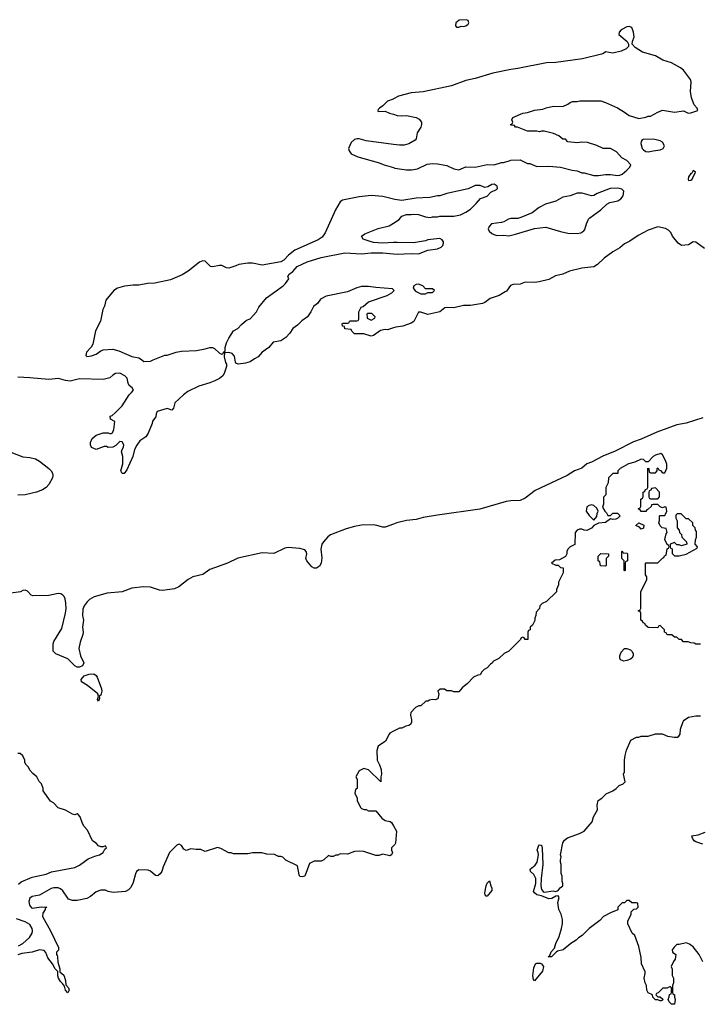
# Model space of a CAD drawing. Header units: inches. Extents: x 2348423 to 2474978, y 460702 to 613625.
# Tile 36 of 113: x 2386845 to 2392589, y 531370 to 539675. Entities that reach past the tile are written whole.
import ezdxf

# ---------------------------------------------------------------- set-up
doc = ezdxf.new("R2010")
doc.units = ezdxf.units.IN
doc.header["$MEASUREMENT"] = 0
doc.layers.add('C3583', color=7, linetype='Continuous')
doc.layers.add('C3593', color=7, linetype='Continuous')

msp = doc.modelspace()

# ---------------------------------------------------------------- linework, layer by layer
at = {"layer": 'C3583', "color": 5}
for points, elevation in [([(2390000, 539007), (2389995.5, 539004.5), (2389950, 538986.6), (2389910, 538948), (2389882, 538930), (2389870, 538918), (2389866.8, 538906.8), (2389870, 538902), (2389930, 538904), (2389967, 538887), (2390000, 538876.9)], 40), ([(2390000, 538622.5), (2389770, 538652.3), (2389710, 538669.3), (2389690, 538669.3), (2389670, 538665.2), (2389641.1, 538638.9), (2389621, 538590), (2389624.7, 538570), (2389643.5, 538543.5), (2389698, 538518), (2389870, 538470.8), (2389922, 538450), (2390000, 538427)], 40), ([(2390000, 538159.9), (2389910, 538183.7), (2389810, 538191.8), (2389710, 538180.7), (2389570, 538153.2), (2389550, 538139.3), (2389510, 538071.5), (2389422.6, 537877.4), (2389398.4, 537841.6), (2389362.8, 537817.2), (2389165.8, 537730), (2389113.8, 537690), (2389074, 537646), (2389050, 537632.8), (2388890, 537605.6), (2388810, 537620.9), (2388770, 537622.2), (2388693.4, 537610), (2388670, 537597.8), (2388610, 537580.4), (2388590, 537583.5), (2388550, 537601.5), (2388530, 537602.9), (2388470.9, 537590.9), (2388454.7, 537594.7), (2388410, 537637.3), (2388390, 537640.8), (2388362, 537630), (2388267.2, 537552.8), (2388216, 537524), (2388118.5, 537481.5), (2387986.3, 537453.7), (2387922, 537450), (2387850, 537436.8), (2387803.5, 537436.5), (2387730, 537426.8), (2387668.8, 537410), (2387639.3, 537390), (2387572.8, 537310), (2387560.3, 537259.7), (2387547.7, 537230), (2387527.2, 537132.8), (2387485, 537050), (2387462, 536938), (2387447, 536913), (2387407.3, 536870), (2387403.6, 536843.6), (2387410, 536834), (2387450, 536838.8), (2387490, 536854.8), (2387530, 536882.8), (2387549.4, 536890.6), (2387630, 536896.3), (2387682.4, 536882.4), (2387790, 536834.8), (2387850, 536822), (2387874, 536810), (2387892.7, 536792.7), (2387950, 536796), (2387970, 536804.7), (2388070, 536844.7), (2388090, 536844.7), (2388166, 536870), (2388210, 536878.8), (2388335.5, 536884.5), (2388410, 536898), (2388450, 536911.3), (2388471.1, 536911.1), (2388490, 536902), (2388530, 536862), (2388550, 536854), (2388562, 536858), (2388566, 536870), (2388578, 536882), (2388579, 536910), (2388589.3, 536950.7), (2388609, 536990), (2388650, 537052), (2388686, 537070), (2388716.4, 537103.6), (2388760.2, 537139.8), (2388790, 537152), (2388842, 537210), (2388864, 537250), (2388929, 537330), (2389069, 537430), (2389089, 537450), (2389115.3, 537490), (2389108.7, 537510), (2389118, 537530), (2389150, 537550.7), (2389187.6, 537592.4), (2389270, 537632.7), (2389390, 537668.4), (2389590, 537707.7), (2389730, 537700.5), (2389810, 537707.7), (2389910, 537708.2), (2390000, 537699.4)], 40), ([(2390000, 537794.4), (2389909.4, 537789.4), (2389830, 537796), (2389803.2, 537803.2), (2389744.7, 537824.7), (2389728.7, 537850), (2389758, 537870), (2389870, 537913.4), (2389963.2, 537936.8), (2390000, 537959.9)], 40), ([(2390000, 537396), (2389990, 537406), (2389850, 537415.1), (2389790, 537423.7), (2389730, 537424.5), (2389690, 537414.5), (2389610, 537379.3), (2389430, 537344), (2389382.5, 537317.5), (2389357.5, 537282.5), (2389324.2, 537255.8), (2389303, 537210), (2389273, 537170), (2389225.1, 537134.9), (2389190, 537099.3), (2389150.7, 537070), (2389124.9, 537030), (2389090, 536995.1), (2389050, 536966.6), (2388984, 536956), (2388946, 536910), (2388890.4, 536869.6), (2388858, 536830), (2388825.2, 536814.8), (2388789.2, 536789.2), (2388750, 536777.2), (2388689, 536769), (2388670, 536778), (2388665.2, 536785.2), (2388657.2, 536837.2), (2388639.3, 536859.3), (2388610, 536869), (2388574, 536866), (2388571, 536830), (2388582.8, 536782.8), (2388591.3, 536770), (2388591.3, 536750), (2388570.8, 536690), (2388558.8, 536670), (2388531, 536650), (2388491.3, 536630), (2388450, 536612.3), (2388357.1, 536582.9), (2388262.4, 536537.6), (2388228, 536512), (2388155.3, 536444.7), (2388142, 536398), (2388130, 536382), (2388090, 536395.3), (2388004.7, 536370), (2387996, 536350), (2387994.4, 536325.6), (2387966.8, 536290), (2387962.8, 536270), (2387930, 536188.7), (2387910, 536155.3), (2387858, 536122), (2387834, 536086), (2387814.8, 536050), (2387799.1, 535990), (2387750, 535878), (2387727.3, 535847.3), (2387710, 535846), (2387698, 535870), (2387714, 535930), (2387715.1, 535990), (2387704, 536030), (2387708.7, 536050), (2387721.2, 536070), (2387724, 536090), (2387710, 536115.3), (2387690, 536118), (2387656.9, 536083.1), (2387631.6, 536068.4), (2387590, 536068), (2387576.4, 536076.4), (2387556.4, 536076.4), (2387490, 536048.7), (2387450, 536068), (2387442, 536090), (2387442, 536110), (2387456.5, 536143.5), (2387490, 536170.8), (2387550, 536191), (2387590, 536191.3), (2387610, 536182), (2387628.4, 536191.6), (2387640.4, 536219.6), (2387647.3, 536287.3), (2387610, 536306), (2387609, 536330), (2387624, 536336), (2387650, 536358), (2387710, 536418.8), (2387768, 536512), (2387789.2, 536530), (2387804, 536550), (2387795.3, 536570), (2387769, 536590), (2387759, 536610), (2387751.9, 536651.9), (2387731.7, 536671.7), (2387690, 536693.2), (2387654, 536690), (2387630, 536678), (2387606, 536654), (2387550, 536641.6), (2387350, 536644.8), (2387270, 536626.6), (2387231.8, 536631.8), (2387170.8, 536649.2), (2387090, 536639.3), (2386930, 536655.1), (2386830, 536659.3)], 40), ([(2390000, 537075.4), (2389950, 537059), (2389930, 537061.2), (2389890, 537054), (2389832, 537010), (2389810, 537004.5), (2389750, 537024), (2389670, 537026), (2389647.3, 537047.3), (2389642, 537062), (2389590, 537068), (2389586, 537086), (2389568, 537090), (2389566, 537110), (2389570, 537114), (2389610, 537114), (2389622, 537118), (2389630, 537134), (2389690, 537134), (2389702, 537138), (2389706, 537150), (2389706, 537210), (2389728, 537250), (2389743.1, 537256.9), (2389790, 537294.8), (2389946, 537350), (2389986, 537370), (2390000, 537384)], 40), ([(2386770, 536026), (2386870, 535987.3), (2386930, 535982.8), (2386978, 535970), (2387010.5, 535950.5), (2387090.8, 535890), (2387110.4, 535870.4), (2387120.7, 535850), (2387124, 535830), (2387120.7, 535810), (2387090, 535754), (2387066.8, 535730), (2387036, 535710), (2386986, 535690), (2386890, 535668), (2386830, 535663.6)], 40), ([(2390000, 535420), (2389930, 535395.1), (2389910, 535394.6), (2389858, 535410), (2389830, 535413.6), (2389730.5, 535410.5), (2389670, 535401.6), (2389598.9, 535381.1), (2389468.9, 535331.1), (2389446.5, 535313.5), (2389408.5, 535270), (2389394.9, 535250), (2389387.4, 535210), (2389395.3, 535135.3), (2389389.4, 535090.6), (2389375.7, 535064.3), (2389350, 535048.5), (2389330, 535048.4), (2389310, 535061.3), (2389267.3, 535110), (2389261, 535130), (2389266.9, 535170), (2389262.4, 535190), (2389250, 535203.6), (2389210, 535215.4), (2389110, 535223.5), (2389083.5, 535216.5), (2388990, 535173.7), (2388890, 535177.4), (2388686.2, 535133.8), (2388597.6, 535090), (2388450, 535037.3), (2388390, 534996), (2388304.8, 534975.2), (2388266.8, 534953.2), (2388186.4, 534890), (2388150, 534873.1), (2388050, 534859.3), (2388023.2, 534863.2), (2387949.2, 534889.2), (2387890, 534891.2), (2387790, 534879.9), (2387709.5, 534850.5), (2387583.4, 534836.6), (2387473.4, 534806.6), (2387434.8, 534785.2), (2387414.6, 534765.4), (2387388, 534732), (2387378, 534702), (2387375.4, 534650), (2387382.5, 534610), (2387374.1, 534550), (2387380.5, 534510), (2387378.7, 534490), (2387356.1, 534423.9), (2387344.8, 534370), (2387357.1, 534310), (2387384.9, 534250), (2387375.4, 534224.6), (2387350, 534214), (2387330, 534214), (2387310, 534224.5), (2387250, 534284.7), (2387150, 534326.9), (2387128.3, 534350), (2387125.8, 534410), (2387132.9, 534430), (2387199.2, 534540.8), (2387231.1, 534670), (2387236, 534710), (2387234.8, 534754.8), (2387229, 534789), (2387219.5, 534810), (2387210, 534821.5), (2387192, 534832), (2387170, 534836.5), (2387090, 534817.3), (2386955.2, 534815.2), (2386941.6, 534821.6), (2386910, 534853.6), (2386890, 534864.5), (2386870, 534860.9), (2386850.3, 534849.7), (2386770, 534836.8)], 60), ([(2390000, 533673), (2389970, 533658), (2389962, 533650), (2389932, 533590), (2389870, 533548), (2389858.8, 533510), (2389862.8, 533430), (2389882.8, 533390), (2389896, 533350), (2389898, 533310), (2389892, 533290), (2389892.7, 533247.3), (2389790, 533348.7), (2389750, 533358), (2389710, 533338), (2389682, 533290), (2389691.6, 533268.4), (2389694, 533190), (2389678, 533182), (2389674, 533150), (2389694, 533110), (2389694, 533090), (2389722, 533030), (2389730, 533022), (2389752.7, 533012.7), (2389770, 533012), (2389790, 533002), (2389850, 533002), (2389901.4, 532941.4), (2389930, 532921), (2389971, 532911), (2389983.6, 532903.6), (2390000, 532874.2)], 80), ([(2386835.3, 532384.7), (2386858.3, 532401.7), (2386950, 532441.6), (2387067, 532467), (2387113.4, 532486.6), (2387310, 532524.9), (2387350, 532544.9), (2387422.5, 532597.5), (2387479.3, 532620.7), (2387518, 532630), (2387548, 532650), (2387562, 532678), (2387578, 532690), (2387570, 532706), (2387550, 532698), (2387530, 532698), (2387510, 532708), (2387490, 532728.7), (2387458, 532750), (2387418, 532838), (2387388, 532870), (2387374.6, 532894.6), (2387355.3, 532950), (2387338, 532970), (2387330, 532975.3), (2387311.3, 532968.7), (2387290, 532974), (2387230, 533008.7), (2387170, 533028), (2387130, 533068.7), (2387103.7, 533083.7), (2387042, 533170), (2387042, 533190), (2387028, 533230), (2387008, 533250), (2386988, 533290), (2386956.4, 533316.4), (2386930, 533346), (2386918, 533370), (2386898, 533390), (2386888, 533410), (2386888, 533430), (2386870, 533466), (2386850, 533486), (2386830, 533486)], 80), ([(2390000, 532708), (2389982, 532690), (2389982, 532670), (2389992, 532650), (2389982, 532630), (2389970, 532622), (2389910, 532635.3), (2389875.3, 532624.7), (2389850, 532624), (2389750, 532658), (2389710, 532662), (2389670, 532658), (2389610, 532635.3), (2389550, 532638), (2389530, 532628), (2389512.7, 532627.3), (2389490, 532618), (2389470, 532618), (2389450, 532626), (2389411.1, 532588.9), (2389390, 532578), (2389330, 532578), (2389290, 532558), (2389250.5, 532449.5), (2389230, 532444), (2389210, 532449), (2389202.9, 532462.9), (2389190, 532538), (2389090, 532586), (2389066, 532610), (2389050, 532618), (2389030, 532618), (2388994.6, 532634.6), (2388930, 532635.3), (2388888.4, 532648.4), (2388870, 532648.7), (2388810, 532648), (2388770, 532638), (2388650, 532638), (2388630, 532648), (2388610, 532648), (2388543.1, 532683.1), (2388513.2, 532693.2), (2388410, 532658), (2388374.6, 532674.6), (2388334.6, 532674.6), (2388290, 532682), (2388250, 532668), (2388230, 532678), (2388209.4, 532709.4), (2388190, 532721.2), (2388170, 532712.7), (2388110, 532649.3), (2388054.9, 532530), (2388043, 532490), (2388030, 532469.2), (2388010, 532453.2), (2387990, 532457.2), (2387950, 532493.2), (2387930, 532502.7), (2387850, 532505.1), (2387830, 532489.3), (2387821.1, 532470), (2387803.2, 532396.8), (2387783.4, 532356.6), (2387763.8, 532336.2), (2387737.1, 532322.9), (2387634, 532314), (2387590, 532322.7), (2387570, 532332.3), (2387530, 532334), (2387490, 532319.5), (2387440.9, 532279.1), (2387410, 532262.4), (2387330, 532247), (2387290, 532246.6), (2387257.5, 532257.5), (2387250, 532264), (2387210, 532327), (2387190, 532342.9), (2387170, 532351.6), (2387133.1, 532353.1), (2387110, 532347.3), (2387010.6, 532289.4), (2386950, 532279.3), (2386930, 532264), (2386922.8, 532237.2), (2386926.9, 532206.9), (2386944.1, 532184.1), (2386950, 532180.7), (2387030, 532190.8), (2387074, 532190), (2387061, 532179), (2387061, 532170), (2387040.9, 532139.1), (2387038, 532110), (2387104, 531990), (2387171.3, 531850), (2387172, 531828), (2387154, 531810), (2387154, 531790), (2387162, 531782), (2387164.7, 531770), (2387166.8, 531726.8), (2387184.7, 531670), (2387182, 531650), (2387183.6, 531643.6), (2387215.9, 531615.9), (2387230.7, 531570), (2387235.3, 531535.3), (2387257.3, 531510), (2387261, 531490), (2387250, 531466), (2387230, 531488), (2387223.1, 531523.1), (2387206.8, 531546.8), (2387190, 531561.2), (2387173.2, 531590), (2387167.3, 531610), (2387165.6, 531645.6), (2387144, 531670), (2387122.7, 531710), (2387082.3, 531762.2), (2387066.3, 531806.3), (2387050, 531824), (2387011.1, 531828.9), (2386950, 531809), (2386862, 531798), (2386828.4, 531788.4)], 80), ([(2386835.5, 531864.5), (2386870, 531882.8), (2386927.5, 531932.5), (2386949.3, 531970), (2386951.8, 531990), (2386949.6, 532010), (2386930, 532043.7), (2386890, 532067), (2386818, 532090)], 80)]:
    msp.add_lwpolyline(points, dxfattribs=dict(at, elevation=elevation))
for points, elevation in [([(2389816.4, 537196.4), (2389783.6, 537196.4), (2389774, 537190), (2389778, 537158), (2389810, 537142), (2389842, 537158), (2389846, 537170)], 40), ([(2387510, 533926), (2387502, 533942), (2387509.3, 533970), (2387503.7, 533990), (2387417.9, 534057.9), (2387365.1, 534090), (2387364.4, 534110), (2387390, 534139.6), (2387430, 534154.9), (2387470, 534156.5), (2387490, 534143.7), (2387499.1, 534130), (2387535.5, 534030), (2387538, 534010), (2387530, 533978), (2387514, 533970), (2387518, 533950)], 60)]:
    msp.add_lwpolyline(points, close=True, dxfattribs=dict(at, elevation=elevation))
at = {"layer": 'C3593', "color": 5}
for points, elevation in [([(2390615.1, 539675.1), (2390554, 539670), (2390526, 539650), (2390522, 539622), (2390532.7, 539612.7), (2390550, 539612), (2390570, 539621), (2390590, 539618.8), (2390610, 539622.8), (2390630, 539638), (2390636, 539650), (2390629.1, 539669.1)], 40), ([(2392111.6, 538668.4), (2392099.6, 538660.4), (2392091, 538649), (2392086, 538630), (2392099.1, 538590), (2392110, 538577.3), (2392130, 538563.8), (2392150, 538560.4), (2392190, 538568.8), (2392250, 538578.4), (2392275.1, 538590), (2392286, 538610), (2392270, 538641.2), (2392250, 538653.2), (2392204.7, 538664.7)], 40), ([(2392530, 538402), (2392518, 538382), (2392510, 538379), (2392488.4, 538350), (2392485.5, 538330), (2392490, 538318), (2392510, 538321), (2392519, 538330), (2392548, 538390)], 40), ([(2391892.9, 538252.9), (2391828.6, 538251.4), (2391718, 538210), (2391690, 538193.2), (2391670, 538188.7), (2391591.5, 538211.5), (2391548.4, 538211.6), (2391490, 538189.5), (2391430, 538177.2), (2391370, 538144.5), (2391281.3, 538118.7), (2391230, 538092.3), (2391170, 538045.6), (2391074.4, 538005.6), (2391050, 537999.6), (2390990, 537997), (2390970, 537992), (2390930.3, 537969.7), (2390910, 537963.6), (2390828, 537952), (2390806, 537930), (2390798.8, 537910), (2390806, 537890), (2390830, 537870.6), (2390870, 537855.3), (2390930, 537857), (2390972.5, 537852.5), (2391030, 537864.9), (2391190, 537914.9), (2391285.5, 537925.5), (2391410, 537888.4), (2391470, 537875.5), (2391550, 537870.6), (2391581.5, 537878.5), (2391606.6, 537893.4), (2391614.5, 537905.5), (2391627.5, 537952.5), (2391646.3, 537993.7), (2391656, 538004), (2391748.7, 538070), (2391800.1, 538119.9), (2391826.9, 538133.1), (2391892.1, 538147.9), (2391917.3, 538162.7), (2391937, 538190), (2391942.7, 538230), (2391925.4, 538245.4)], 40), ([(2390210, 537444), (2390190, 537442), (2390172, 537430), (2390164.7, 537410), (2390184.5, 537384.5), (2390230, 537362), (2390270, 537362), (2390290, 537374), (2390330, 537374), (2390346, 537390), (2390330, 537406), (2390270, 537406), (2390248, 537430)], 40), ([(2392210, 535726), (2392178, 535722), (2392172.7, 535707.3), (2392158, 535702), (2392154, 535690), (2392154, 535650), (2392158, 535638), (2392170, 535634), (2392230, 535634), (2392246, 535650), (2392246, 535690)], 80), ([(2391670, 535582), (2391650, 535578), (2391630, 535566), (2391624.7, 535530), (2391650, 535494), (2391690, 535454), (2391716.4, 535483.6), (2391718, 535510), (2391726, 535530), (2391714.6, 535554.6), (2391690, 535578)], 80), ([(2392427.3, 535507.3), (2392392.7, 535507.3), (2392383.6, 535496.4), (2392382, 535470), (2392392.7, 535447.3), (2392394, 535390), (2392412, 535370), (2392414, 535350), (2392431.6, 535331.6), (2392434, 535310), (2392471.6, 535271.6), (2392474, 535250), (2392430, 535238), (2392410, 535246), (2392390, 535246), (2392370, 535266), (2392334, 535250), (2392334, 535230), (2392338, 535218), (2392352.7, 535212.7), (2392352.7, 535172.7), (2392372.7, 535152.7), (2392410, 535152), (2392470, 535166), (2392562, 535218), (2392566, 535230), (2392546, 535250), (2392547.3, 535287.3), (2392558, 535310), (2392558, 535358), (2392548.4, 535368.4), (2392546, 535390), (2392526, 535410), (2392526, 535430), (2392490, 535466), (2392470, 535466)], 80), ([(2392090, 535378), (2392075.3, 535395.3), (2392046, 535410), (2392071.3, 535431.3), (2392111.3, 535411.3), (2392110, 535386)], 80), ([(2391950, 535026), (2391946, 535030), (2391946, 535110), (2391926, 535130), (2391926, 535190), (2391930, 535194), (2391938, 535178), (2391970, 535174), (2391974, 535170), (2391974, 535110), (2391958, 535102), (2391954, 535090), (2391954, 535030)], 80), ([(2391790, 535066), (2391747.3, 535067.3), (2391742, 535102), (2391726, 535110), (2391726, 535150), (2391748.4, 535171.6), (2391814, 535170), (2391814, 535150), (2391794, 535130), (2391794, 535070)], 80), ([(2391943.1, 534263.1), (2391916.4, 534276.4), (2391908.7, 534290), (2391908.7, 534310), (2391920.2, 534339.8), (2391950, 534372), (2391970, 534372), (2391999.8, 534359.8), (2392012, 534350), (2392022, 534330), (2392022, 534310), (2392012, 534290), (2391999.8, 534280.2), (2391970, 534268.7)], 80), ([(2390790, 532282), (2390783.1, 532283.1), (2390774.6, 532294.6), (2390769.3, 532310), (2390781.2, 532370), (2390790, 532391), (2390810, 532412), (2390820.5, 532370), (2390830.4, 532350), (2390830.6, 532330)], 80), ([(2391190, 531568), (2391180.4, 531580.4), (2391175.3, 531610), (2391183.1, 531676.9), (2391198, 531710), (2391210, 531716), (2391236.9, 531716.9), (2391250, 531712), (2391264.7, 531690), (2391258, 531650)], 80)]:
    msp.add_lwpolyline(points, close=True, dxfattribs=dict(at, elevation=elevation))
for points, elevation in [([(2390000, 538427), (2390010, 538424), (2390108.1, 538408.1), (2390152.1, 538407.9), (2390203.2, 538416.8), (2390283.6, 538456.4), (2390330, 538461.6), (2390370, 538459.3), (2390450, 538444.9), (2390510, 538417.6), (2390550, 538408.5), (2390610, 538434), (2390690, 538430.7), (2390790, 538454), (2390850, 538450.8), (2390910, 538471.3), (2390928.4, 538471.6), (2390976.4, 538483.6), (2390988.9, 538491.1), (2391070, 538492), (2391130, 538462), (2391150, 538462), (2391210, 538438), (2391310, 538441), (2391410, 538431), (2391506.4, 538406.4), (2391550, 538401), (2391590, 538382.8), (2391610, 538382.8), (2391690, 538360.7), (2391730, 538360.7), (2391790, 538370.7), (2391830.6, 538370.6), (2391890, 538360.7), (2391910, 538362.8), (2391930, 538371.3), (2391970, 538404.7), (2391995.3, 538430), (2392002, 538450), (2391970, 538488), (2391928, 538510), (2391880.4, 538560.4), (2391830, 538588), (2391770, 538588), (2391714.6, 538614.6), (2391638, 538638), (2391590, 538642), (2391550, 538635.3), (2391470, 538646), (2391450, 538666), (2391430, 538668), (2391396.4, 538696.4), (2391350, 538715.3), (2391270, 538735.3), (2391250, 538735.3), (2391230.7, 538729.3), (2391210, 538735.3), (2391130, 538735.3), (2391047.3, 538767.3), (2391030, 538768), (2391022, 538782), (2390990, 538786), (2390986, 538790), (2391002, 538798), (2391006, 538810), (2390998, 538830), (2391006, 538850), (2391090, 538886), (2391130, 538891.3), (2391190, 538911.3), (2391260.4, 538919.6), (2391289.1, 538930.9), (2391350, 538944.7), (2391430, 538942), (2391470, 538962), (2391490, 538978), (2391510, 538984.7), (2391550, 538984.7), (2391571.1, 538991.1), (2391750, 538992), (2391790, 538978), (2391890, 538931), (2391950, 538896), (2391990, 538866), (2392070, 538841), (2392130, 538852), (2392150, 538862), (2392170, 538862), (2392230, 538896), (2392270, 538910.8), (2392370, 538896), (2392446.4, 538906.4), (2392488, 538888), (2392510, 538890.7), (2392569.3, 538910), (2392561.6, 538930), (2392536.9, 538956.9), (2392515.8, 539015.8), (2392506, 539070), (2392511, 539150), (2392506.9, 539170), (2392446, 539250), (2392421.6, 539270), (2392345.6, 539310), (2392272.5, 539332.5), (2392210, 539370.5), (2392102.6, 539402.6), (2392040.6, 539440.6), (2392014, 539470), (2392016, 539490), (2392029.5, 539530), (2392025.1, 539570), (2392010, 539609), (2391990, 539619), (2391970, 539614), (2391922, 539590), (2391904.7, 539570), (2391902, 539550), (2391970.7, 539490.7), (2391982, 539470), (2391982, 539450), (2391964.7, 539430), (2391922, 539410), (2391850, 539392.3), (2391790, 539405.2), (2391771, 539390), (2391755.1, 539384.9), (2391593.7, 539346.3), (2391370, 539315.3), (2391290, 539311.8), (2391050, 539264.1), (2390990, 539256.1), (2390836.7, 539223.3), (2390690, 539180.4), (2390610, 539163.5), (2390490, 539118.3), (2390250, 539067), (2390150, 539058), (2390042, 539030), (2390000, 539007)], 40), ([(2390000, 538876.9), (2390030, 538867.7), (2390070, 538862.8), (2390110, 538866), (2390190, 538850.7), (2390215.2, 538835.2), (2390236, 538810), (2390236, 538790), (2390230, 538768), (2390198.5, 538721.5), (2390190.8, 538670), (2390181.4, 538658.6), (2390130, 538629.3), (2390090, 538616), (2390050, 538616), (2390000, 538622.5)], 40), ([(2390000, 537959.9), (2390048, 537990), (2390070, 538018), (2390110, 538032), (2390150, 538031.3), (2390170, 538036), (2390210, 538031.3), (2390270, 538011.3), (2390310, 538006), (2390330, 538011.3), (2390370, 538011.3), (2390390, 538018), (2390510, 538018), (2390566, 538030), (2390610, 538051.3), (2390650, 538078), (2390696.5, 538123.5), (2390732.7, 538167.3), (2390790, 538186), (2390820.2, 538219.8), (2390870, 538242), (2390878, 538250), (2390875.3, 538270), (2390850, 538288.7), (2390830, 538284), (2390796, 538264), (2390770, 538259), (2390730, 538277.6), (2390690, 538276.2), (2390630, 538249.2), (2390450, 538209.2), (2390390, 538189), (2390370, 538189), (2390305.4, 538174.6), (2390190, 538168.7), (2390070, 538148.7), (2390010, 538157.2), (2390000, 538159.9)], 40), ([(2392625, 537745), (2392550, 537797.6), (2392530, 537800.9), (2392490, 537775.6), (2392429.3, 537770), (2392402.4, 537790), (2392354.5, 537850), (2392340.1, 537880.1), (2392321, 537901), (2392294, 537914), (2392230, 537928), (2392150, 537898.7), (2392065.4, 537854.6), (2391993, 537807), (2391950, 537785.5), (2391910, 537749.8), (2391850, 537716), (2391777.1, 537662.9), (2391722, 537610), (2391690, 537589.8), (2391590, 537579.3), (2391485.6, 537554.4), (2391430, 537528.6), (2391366.5, 537513.5), (2391310, 537483.5), (2391230, 537463.5), (2391190, 537458.7), (2391110, 537461.1), (2391070, 537445.6), (2391010, 537442.7), (2390988.3, 537431.7), (2390953.4, 537386.6), (2390941.7, 537378.3), (2390891.8, 537348.2), (2390816, 537324), (2390770, 537289.8), (2390750, 537280.9), (2390650, 537263.5), (2390590, 537264), (2390510, 537243.5), (2390451.5, 537248.5), (2390434.1, 537245.9), (2390390, 537211.2), (2390290, 537188.6), (2390230, 537209.5), (2390210.7, 537209.3), (2390172, 537130), (2390150, 537114), (2390078, 537090), (2390018.5, 537081.5), (2390000, 537075.4)], 40), ([(2390000, 537699.4), (2390030, 537696.4), (2390150, 537704), (2390210, 537701), (2390290, 537731), (2390370, 537741), (2390403.1, 537756.9), (2390415.3, 537770), (2390422, 537790), (2390420.4, 537800.4), (2390410, 537818), (2390390, 537828.7), (2390290, 537817.2), (2390270, 537809.2), (2390167.5, 537792.5), (2390030, 537796), (2390000, 537794.4)], 40), ([(2390000, 537384), (2390006, 537390), (2390000, 537396)], 40), ([(2392610, 536315.8), (2392470, 536270.6), (2392390, 536257), (2392222.7, 536197.3), (2392090, 536137), (2392025.5, 536114.5), (2391870, 536034.6), (2391766.3, 535993.7), (2391670, 535942.2), (2391632.2, 535927.8), (2391588.2, 535891.8), (2391528.2, 535870), (2391464.9, 535830), (2391194.9, 535705.1), (2391110, 535639.1), (2391070, 535620.4), (2390990, 535618), (2390950, 535610.4), (2390727.6, 535547.6), (2390370, 535497.2), (2390250, 535477.5), (2390190, 535460.5), (2390110, 535451), (2390028, 535430), (2390000, 535420)], 60), ([(2392590, 534408), (2392550, 534408), (2392536.4, 534416.4), (2392510, 534418), (2392487.3, 534427.3), (2392448.4, 534428.4), (2392430, 534446), (2392410, 534446), (2392390, 534466), (2392370, 534466), (2392350, 534486), (2392310, 534486), (2392302, 534502), (2392286, 534510), (2392286, 534530), (2392250, 534566), (2392238, 534562), (2392230, 534546), (2392148.4, 534548.4), (2392127.3, 534567.3), (2392122, 534582), (2392107.3, 534587.3), (2392102, 534602), (2392086, 534610), (2392086, 534670), (2392082, 534682), (2392066, 534690), (2392082, 534698), (2392086, 534710), (2392088.4, 534851.6), (2392138, 534950), (2392136.4, 534976.4), (2392127.3, 534992.7), (2392126, 535090), (2392130, 535094), (2392230, 535094), (2392270, 535134), (2392282, 535138), (2392287.3, 535152.7), (2392302, 535158), (2392308.4, 535211.6), (2392322, 535218), (2392326, 535230), (2392322, 535242), (2392308.4, 535248.4), (2392288.7, 535290), (2392301.2, 535338.8), (2392308, 535350), (2392302, 535382), (2392266, 535390), (2392250, 535406), (2392238, 535430), (2392246, 535450), (2392246, 535490), (2392250, 535494), (2392290, 535494), (2392296.4, 535503.6), (2392306, 535530), (2392302, 535562), (2392290, 535566), (2392270, 535558), (2392250, 535566), (2392230, 535586), (2392190, 535586), (2392178, 535582), (2392174, 535570), (2392150, 535546), (2392138, 535542), (2392130, 535526), (2392090, 535526), (2392082, 535542), (2392066, 535550), (2392082, 535558), (2392086, 535570), (2392086, 535630), (2392102, 535638), (2392106, 535650), (2392106, 535690), (2392122, 535698), (2392127.3, 535712.7), (2392142, 535718), (2392146, 535730), (2392147.3, 535892.7), (2392154, 535890), (2392158, 535858), (2392170, 535854), (2392210, 535854), (2392226, 535870), (2392226, 535890), (2392230, 535894), (2392238, 535878), (2392252.7, 535872.7), (2392270, 535854), (2392290, 535854), (2392307.3, 535892.7), (2392307.3, 535927.3), (2392296.4, 535956.4), (2392270, 536006), (2392255.3, 536015.3), (2392210, 536002), (2392192, 535990), (2392150, 535946), (2392130, 535946), (2392110, 535966), (2392090, 535968), (2392036.9, 535943.1), (2391982, 535930), (2391912, 535890), (2391894, 535870), (2391892.7, 535847.3), (2391850, 535846), (2391814, 535810), (2391811.6, 535768.4), (2391792, 535730), (2391791.6, 535668.4), (2391772.7, 535647.3), (2391772, 535590), (2391764.7, 535564.7), (2391782, 535530), (2391796.9, 535516.9), (2391810, 535494), (2391830, 535494), (2391850, 535514), (2391890, 535514), (2391914, 535490), (2391894, 535470), (2391876.9, 535463.1), (2391850, 535458), (2391830, 535466), (2391790, 535435.3), (2391730, 535428), (2391690, 535408), (2391670, 535386), (2391630, 535366), (2391610, 535368), (2391590, 535378), (2391570, 535378), (2391550, 535368), (2391532, 535350), (2391531.1, 535248.9), (2391490, 535228), (2391472, 535210), (2391462, 535190), (2391462, 535170), (2391450, 535148), (2391399.6, 535120.4), (2391363.6, 535116.4), (2391334, 535090), (2391370, 535074), (2391390, 535074), (2391410, 535054), (2391431.1, 535051.1), (2391432, 535010), (2391392, 534930), (2391392, 534908), (2391374, 534870), (2391374, 534850), (2391291.1, 534768.9), (2391254, 534750), (2391234, 534730), (2391232.7, 534707.3), (2391203.6, 534676.4), (2391202, 534650), (2391192.7, 534627.3), (2391191.6, 534608.4), (2391171.6, 534568.4), (2391154, 534550), (2391154, 534530), (2391138, 534522), (2391134, 534510), (2391132.7, 534447.3), (2391110, 534446), (2391102, 534462), (2391090, 534466), (2391078, 534462), (2391072.7, 534447.3), (2390974, 534350), (2390934, 534330), (2390890, 534286), (2390838, 534262), (2390834, 534250), (2390819.6, 534240.4), (2390791.1, 534208.9), (2390765.4, 534194.6), (2390745.4, 534174.6), (2390730, 534148), (2390712.7, 534147.3), (2390674, 534130), (2390623.6, 534076.4), (2390579.6, 534040.4), (2390550, 534006), (2390510, 534006), (2390490, 534015.3), (2390450, 534015.3), (2390430, 534028), (2390392.7, 534027.3), (2390374, 534010), (2390382, 533990), (2390372.7, 533947.3), (2390350, 533938), (2390330, 533942), (2390303.6, 533936.4), (2390290, 533928), (2390272.7, 533927.3), (2390231.6, 533888.4), (2390212.7, 533887.3), (2390185.4, 533874.6), (2390144.7, 533830), (2390142, 533810), (2390151.3, 533770), (2390151.3, 533750), (2390142, 533730), (2390130, 533722), (2390103.6, 533716.4), (2390070, 533698), (2390050, 533698), (2390000, 533673)], 80), ([(2392610, 531728.7), (2392579, 531790), (2392530, 531855.3), (2392498, 531878), (2392470, 531888.7), (2392410, 531874), (2392390, 531873.2), (2392367.1, 531852.9), (2392352, 531830), (2392354, 531810), (2392382, 531790), (2392378, 531750), (2392362, 531730), (2392342, 531690), (2392352.7, 531667.3), (2392352.7, 531612.7), (2392362, 531590), (2392362, 531550), (2392354, 531530), (2392354, 531470), (2392358, 531458), (2392371.1, 531451.1), (2392371.3, 531430), (2392378, 531410), (2392372, 531370), (2392346, 531370), (2392326, 531390), (2392318, 531410), (2392327.3, 531432.7), (2392328.4, 531451.6), (2392342, 531458), (2392346, 531470), (2392346, 531510), (2392338, 531518), (2392330, 531518), (2392310, 531506), (2392272.7, 531507.3), (2392232.7, 531467.3), (2392218, 531462), (2392214, 531450), (2392230, 531434), (2392250, 531434), (2392272.7, 531412.7), (2392270, 531406), (2392259.6, 531400.4), (2392250, 531398), (2392230, 531408), (2392210, 531408.7), (2392188, 531430), (2392186, 531450), (2392150, 531468), (2392139, 531490), (2392134, 531530), (2392124, 531550), (2392114, 531590), (2392124, 531630), (2392123.1, 531643.1), (2392094, 531710), (2392090, 531766), (2392070, 531858), (2392035.3, 531950), (2392015.3, 531970), (2391978, 532050), (2391978, 532070), (2392006, 532130), (2392006, 532150), (2392027.3, 532172.7), (2392050, 532174), (2392066, 532190), (2392062, 532222), (2392050, 532226), (2392010, 532226), (2391990, 532246), (2391970, 532246), (2391950, 532226), (2391930, 532226), (2391894, 532190), (2391892.7, 532167.3), (2391830, 532142), (2391772, 532110), (2391742, 532078), (2391651.3, 532010), (2391592, 531950), (2391562, 531930), (2391542, 531910), (2391496.9, 531883.1), (2391432, 531830), (2391382.8, 531817.2), (2391372, 531810), (2391334, 531770), (2391306, 531770), (2391318, 531782), (2391330, 531812), (2391357.2, 531842.8), (2391370, 531882), (2391398.6, 531941.4), (2391418, 532010), (2391425.2, 532050), (2391424.7, 532084.7), (2391415.3, 532130), (2391395.3, 532170), (2391388, 532230), (2391398, 532270), (2391390, 532286), (2391370, 532282), (2391337.3, 532262.7), (2391310, 532260.9), (2391250, 532284), (2391210, 532292.7), (2391189.4, 532309.4), (2391182.4, 532322.4), (2391200.5, 532390), (2391200.5, 532430), (2391184.9, 532464.9), (2391157.2, 532490), (2391154, 532510), (2391196.3, 532543.7), (2391213.2, 532570), (2391222.7, 532630), (2391221.2, 532650), (2391213.2, 532670), (2391227.5, 532712.5), (2391230, 532716), (2391250, 532711.3), (2391253.7, 532686.3), (2391259.1, 532550), (2391246, 532430), (2391244.4, 532370), (2391250, 532338), (2391261.6, 532321.6), (2391270, 532317.3), (2391346.4, 532326.4), (2391370, 532322), (2391390, 532331.3), (2391406.8, 532353.2), (2391428.7, 532370), (2391428.7, 532390), (2391422, 532410), (2391422, 532450), (2391414.6, 532474.6), (2391415.3, 532550), (2391408.9, 532568.9), (2391408.7, 532590), (2391415.3, 532610), (2391408.7, 532630), (2391429.3, 532730.7), (2391444.1, 532755.9), (2391466.8, 532773.2), (2391570, 532811), (2391608, 532830), (2391675.3, 532910), (2391688.7, 532950), (2391722, 533010), (2391719, 533050), (2391728, 533090), (2391758, 533110), (2391794.6, 533145.4), (2391850, 533172), (2391878, 533190), (2391904, 533216), (2391938, 533230), (2391953.6, 533246.4), (2391942, 533310), (2391948.7, 533330), (2391948.7, 533430), (2391954, 533470), (2391965.6, 533514.4), (2392003.1, 533596.9), (2392050, 533622), (2392070, 533622), (2392090, 533631.3), (2392148.4, 533631.6), (2392211.6, 533651.6), (2392268.4, 533651.6), (2392311.6, 533631.6), (2392370, 533622), (2392396.4, 533623.6), (2392408.4, 533631.6), (2392418, 533650), (2392422, 533690), (2392444.7, 533755.3), (2392453.6, 533766.4), (2392489.1, 533790.9), (2392550, 533802), (2392590, 533802)], 80), ([(2390000, 532874.2), (2390024.7, 532830), (2390016, 532730), (2390010, 532718), (2390000, 532708)], 80), ([(2392610, 532720.5), (2392550, 532741.6), (2392538, 532750), (2392522.7, 532770), (2392518, 532790), (2392570, 532800.4), (2392630, 532822.6)], 60)]:
    msp.add_lwpolyline(points, dxfattribs=dict(at, elevation=elevation))

doc.saveas('drawing.dxf')
